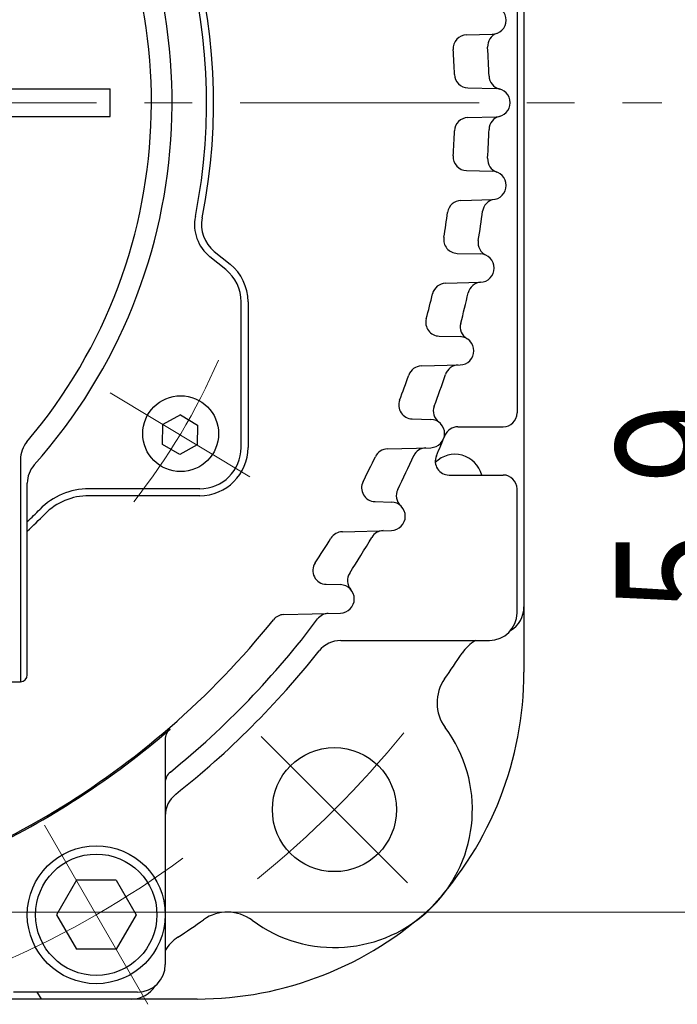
# Model space of a CAD drawing. Header units: millimetres. Extents: x 0 to 1300, y 0 to 891.
# Tile 83 of 148: x 216 to 264, y 535 to 606. Entities that reach past the tile are written whole.
import ezdxf

# ---------------------------------------------------------------- set-up
doc = ezdxf.new("R2010")
doc.units = ezdxf.units.MM
doc.header["$LTSCALE"] = 0.545669
doc.linetypes.add('CENTER', pattern=[50.8, 31.75, -6.35, 6.35, -6.35])
doc.layers.add('NoLayerName_001', color=7, linetype='Continuous')
doc.styles.get("Standard").update_dxf_attribs({"font": 'txt', "bigfont": 'extfont2'})
doc.dimstyles.get("Standard").update_dxf_attribs({"dimtxt": 2.5, "dimasz": 2.5, "dimexe": 1, "dimexo": 1, "dimtad": 1, "dimdec": 3, "dimzin": 0, "dimdsep": 46, "dimtxsty": 'Standard', "dimcen": 2.5, "dimadec": 3, "dimazin": 0, "dimtfac": 0.75, "dimtdec": 3, "dimtmove": 0, "dimatfit": 3, "dimfxl": 1, "dimarcsym": 0})

# ---------------------------------------------------------------- blocks, each defined once
blk = doc.blocks.new('_OPEN30')
at = {"color": 0, "linetype": 'ByBlock', "lineweight": -2}
for p, q in [((-1, 0.267949), (0, 0)), ((0, 0), (-1, -0.267949)), ((0, 0), (-1, 0))]:
    blk.add_line(p, q, dxfattribs=at)
blk = doc.blocks.new('*D35')
at = {"layer": 'Defpoints', "color": 0}
for p in [(262.5, 600), (273.399, 600), (208.15, 541.3)]:
    blk.add_point(p, dxfattribs=at)
at = {"layer": 'NoLayerName_001', "color": 0, "linetype": 'Continuous', "lineweight": 13}
for p, q in [((265.5, 600), (276.399, 600)), ((273.399, 547.3), (273.399, 594)), ((211.15, 541.3), (276.399, 541.3))]:
    blk.add_line(p, q, dxfattribs=at)
at = {"layer": 'NoLayerName_001', "color": 0, "lineweight": 13, "xscale": 6, "yscale": 6, "zscale": 6}
for p, rotation in [((273.399, 600), 90), ((273.399, 541.3), 270)]:
    blk.add_blockref('_OPEN30', p, dxfattribs=dict(at, rotation=rotation))
at = {"layer": 'NoLayerName_001', "color": 0, "lineweight": 13, "insert": (264.178, 570.65), "char_height": 10.5, "attachment_point": 5, "rotation": 90}
blk.add_mtext('\\W0.8000;５９', dxfattribs=at)
blk = doc.blocks.new('JZB_0012')
at = {"layer": 'NoLayerName_001', "color": 7, "linetype": 'Continuous', "lineweight": 25}
for p, q in [((3.557, 7.5), (2.113, 5)), ((6.443, 7.5), (3.557, 7.5)), ((6.443, 7.5), (7.887, 5)), ((2.113, 5), (3.557, 2.5)), ((7.887, 5), (6.443, 2.5)), ((6.443, 2.5), (3.557, 2.5))]:
    blk.add_line(p, q, dxfattribs=at)
for radius in [5, 4.4]:
    blk.add_circle((5, 5), radius, dxfattribs=at)

msp = doc.modelspace()

# ---------------------------------------------------------------- linework, layer by layer
at = {"layer": 'NoLayerName_001', "color": 7, "linetype": 'Continuous', "lineweight": 25}
for p, q in [((252.5, 641.33475), (252.5, 558.69325)), ((252, 622.5), (252, 577.5)), ((248.34755086, 604.92257248), (250.21418541, 604.97145203)), ((204.2, 601), (222.5, 601)), ((222.5, 599), (222.5, 601)), ((248.43836325, 601.07996719), (250.50054719, 601.025967)), ((204.2, 599), (222.5, 599)), ((248.43836325, 598.92003281), (250.50054719, 598.974033)), ((248.34755086, 595.07742752), (250.21418541, 595.02854797)), ((247.93592871, 592.91672597), (250.21418541, 592.97638422)), ((230.05134712, 589.21980958), (231.20148978, 588.28923427)), ((230.88699124, 587.90053043), (229.73684858, 588.83110575)), ((247.66102466, 589.07558766), (249.34714522, 589.03143504)), ((246.82491792, 586.91251644), (249.34714522, 586.97856329)), ((232, 575.00000698), (232, 585.56830745)), ((232.5, 585.56830745), (232.5, 575.00000698)), ((246.35816398, 583.07443944), (247.87441458, 583.03473502)), ((245.06976137, 580.90717392), (247.87441458, 580.98061635)), ((227.59776169, 577.36512584), (226.33535688, 576.66536343)), ((227.59776169, 577.36512584), (228.83497612, 576.62173241)), ((244.39690482, 577.0740397), (245.75007118, 577.03860579)), ((226.3101665, 575.22220759), (226.33535688, 576.66536343)), ((228.83497612, 576.62173241), (228.80978574, 575.17857657)), ((247.70589672, 576.5), (251, 576.5)), ((227.54738093, 574.47881416), (226.3101665, 575.22220759)), ((228.80978574, 575.17857657), (227.54738093, 574.47881416)), ((242.60842559, 574.90031628), (245.75007118, 574.98258316)), ((216, 574.12047141), (216, 558)), ((247.07348403, 573), (251, 573)), ((216.5, 558.5), (216.5, 572.40924068)), ((229, 572.00000698), (220.96640794, 572.00000698)), ((252, 563), (252, 572)), ((229, 571.50000698), (220.96640794, 571.50000698)), ((241.70618727, 571.07453613), (242.89920603, 571.04329584)), ((239.33954046, 568.89128835), (242.89920603, 568.98450148)), ((238.17051663, 565.07623237), (239.20177756, 565.04922785)), ((235.09531363, 562.87888037), (239.20177756, 562.98641192)), ((239.22040216, 561), (250, 561)), ((190.49953491, 558), (216, 558)), ((226.5, 553.81331361), (226.5, 537.5)), ((228.80675, 535), (145.506375, 535)), ((224.5, 535.5), (215.5, 535.5)), ((217.19321125, 535.5), (217.49998437, 535.00001857))]:
    msp.add_line(p, q, dxfattribs=at)
at = {"layer": 'NoLayerName_001', "color": 4, "linetype": 'CENTER', "lineweight": 13}
for p, q in [((204.2, 600), (262.5, 600)), ((222.50573141, 578.96643456), (232.63941121, 572.87750544)), ((244.06855086, 543.43144914), (233.46194914, 554.03805086)), ((217.75, 547.60546307), (225.25, 534.61508201))]:
    msp.add_line(p, q, dxfattribs=at)
at = {"layer": 'NoLayerName_001', "color": 7, "linetype": 'Continuous', "lineweight": 25}
for centre, radius in [((227.61835562, 575.99833251), 2.75), ((238.76525, 548.73475), 4.5)]:
    msp.add_circle(centre, radius, dxfattribs=at)
for centre, radius, start, end in [((187.5, 600), 39.5, 318.3301342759, 270), ((187.5, 600), 38, 319.6850908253, 271.4325437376), ((187.5, 600), 42, 348.6752060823, 45.4020552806), ((187.5, 600), 42.5, 348.6752060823, 45.4020552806), ((250.18731651, 605.9975339), 1.02643361, 270, 88.5), ((248.3737278, 603.92291515), 1, 91.5, 183.687241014), ((250.86821553, 604.0889193), 1, 109.633879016, 183.6919688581), ((187.5, 600), 60, 1.9537180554, 3.687241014), ((187.5, 600), 62.5, 1.7730204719, 3.6919688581), ((248.4645402, 602.07962451), 1, 181.9537180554, 268.5), ((250.96959876, 601.96469675), 1, 181.7730204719, 255.8336412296), ((250.4736813, 600), 1.0263187, 271.5, 88.5), ((248.4645402, 597.92037549), 1, 91.5, 178.0462819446), ((250.96959876, 598.03530325), 1, 104.1663587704, 178.2269795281), ((187.5, 600), 60, 356.312758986, 358.0462819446), ((187.5, 600), 62.5, 356.3080311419, 358.2269795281), ((248.3737278, 596.07708485), 1, 176.312758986, 268.5), ((250.86821553, 595.9110807), 1, 176.3080311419, 250.366120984), ((250.18731651, 594.0024661), 1.02643361, 271.5, 88.5), ((247.96210566, 591.91706864), 1, 91.5, 172.3855094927), ((250.49396718, 591.99936886), 1, 98.7037374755, 172.7618273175), ((187.5, 600), 60, 350.6362988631, 352.3855094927), ((187.5, 600), 62.5, 350.7926817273, 352.7618273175), ((231.62383982, 591.16332873), 3, 168.6752060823, 231.0238323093), ((231.62383982, 591.16332873), 2.5, 168.6752060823, 231.0238323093), ((247.68720161, 590.07524499), 1, 170.6362988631, 268.5), ((250.18185557, 589.83953827), 1, 170.7926817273, 244.842973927), ((249.32026705, 588.00499917), 1.02678773, 271.5, 88.5), ((229, 585.56830745), 3, 0, 51.0238323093), ((229, 585.56830745), 3.5, 0, 51.0238323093), ((249.43325295, 585.98136316), 1, 93.1956838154, 167.2459760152), ((246.85109487, 585.91285912), 1, 91.5, 166.6477724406), ((187.5, 600), 60, 344.8658222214, 346.6477724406), ((187.5, 600), 62.5, 345.172096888, 347.2459760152), ((246.38434092, 584.07409676), 1, 164.8658222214, 268.5), ((248.88537834, 583.74929769), 1, 165.172096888, 239.2086618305), ((247.84752008, 582.00767568), 1.0274114, 271.5, 88.5), ((245.09593832, 579.90751659), 1, 91.5, 160.7685498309), ((247.76061089, 579.9772935), 1, 91.5, 161.6199749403), ((187.5, 600), 60, 338.9337254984, 340.7685498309), ((187.5, 600), 62.5, 339.3815740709, 341.6199749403), ((244.42308177, 578.07369702), 1, 158.9337254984, 268.5), ((246.93259243, 577.63894106), 1, 159.3815740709, 233.3971929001), ((245.72315175, 576.01059448), 1.02836371, 271.5, 88.5), ((251, 577.5), 1, 270, 0), ((247.70589672, 575.5), 1, 90, 157.8567792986), ((187.5, 600), 64, 336.4218215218, 337.8567792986), ((218, 574.12047141), 2, 139.6850908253, 180), ((229, 575.00000698), 3.5, 270, 0), ((229, 575.00000698), 3, 270, 0), ((242.63460254, 573.90065895), 1, 91.5, 154.6682967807), ((245.4213099, 573.97363146), 1, 91.5, 155.8037037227), ((187.5, 600), 60, 332.7547567, 334.6682967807), ((187.5, 600), 62.5, 333.3382833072, 335.82978483), ((247.07348403, 574), 1, 156.4218215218, 270), ((247.5, 572.5045625), 2, 14.3425605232, 135.3366152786), ((218.5, 572.40924068), 2, 138.3301342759, 180), ((251, 572), 1, 0, 90), ((220.96640794, 567.00000698), 5, 90, 135.4020552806), ((241.73236422, 572.07419346), 1, 152.7547567, 268.5), ((220.96640794, 567.00000698), 4.5, 90, 135.4020552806), ((244.24813455, 571.50615461), 1, 153.3382833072, 227.3234405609), ((242.87225032, 570.01389866), 1.02975005, 271.5, 88.5), ((187.5, 600), 42, 313.6678152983, 315.4020552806), ((187.5, 600), 42.5, 313.0277849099, 315.4020552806), ((187.5, 600), 60, 326.2112145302, 328.2397052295), ((239.36571741, 567.89163103), 1, 91.5, 148.2397052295), ((187.5, 600), 62.5, 326.9266040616, 329.7070497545), ((242.32955899, 567.96924195), 1, 91.5, 149.7070497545), ((238.19669358, 566.07588969), 1, 146.2112145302, 268.5), ((240.71123451, 565.34722923), 1, 146.9266040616, 220.8676294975), ((239.17476919, 564.01781988), 1.03176153, 271.5, 88.5), ((250.5, 563.4310625), 2, 301.2658485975, 359.9999995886), ((235.12149058, 561.87922305), 1, 91.5, 141.3228936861), ((238.3477162, 561.96370474), 1, 91.5, 143.2019192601), ((250, 563), 2, 270, 0), ((187.5, 600), 60, 310.9756103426, 321.3228936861), ((187.5, 600), 62.5, 309.0443134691, 323.2019192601), ((239.22040216, 559), 2, 90, 141.5952958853), ((250.5245, 558.4288125), 3, 121.0116566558, 146.5910301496), ((187.5, 600), 64, 308.4047041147, 321.5952958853), ((187.5, 600), 72.5, 324.8077753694, 326.5910671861), ((216, 558.5), 0.5, 270, 0), ((227.5, 558.69325), 25, 317.1181244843, 359.9999783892), ((249.20034526, 556.48773282), 3, 144.8077753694, 216.6112616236), ((187.5, 600), 60, 291.1404725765, 310.9756103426), ((187.5, 600), 60.1, 295.184336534, 310.894214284), ((227.5, 553.81331361), 1, 130.894214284, 180), ((238.76524175, 548.73475825), 10, 233.3887383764, 36.6112616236), ((227.5, 550.68215333), 1, 129.0443134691, 180), ((228.5, 548.27959784), 2, 128.4047041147, 180), ((228.80675, 560), 25, 270.0000005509, 312.8818372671), ((231.01226718, 538.29965474), 3, 53.3887383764, 125.1922246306), ((187.5, 600), 72.5, 303.4089879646, 305.1922246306), ((229.0711875, 536.9755), 3, 123.4089713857, 148.9883433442), ((224.5, 537.5), 2, 270, 0), ((224.0689375, 537), 2, 269.9999998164, 328.7341514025)]:
    msp.add_arc(centre, radius, start, end, dxfattribs=at)
at = {"layer": 'NoLayerName_001', "color": 4, "linetype": 'CENTER', "lineweight": 13}
for radius, start, end in [(46.75, 321.7505955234, 336.4676460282), (72.5, 309.0701949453, 320.9298050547), (68, 293.6774050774, 306.3225949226)]:
    msp.add_arc((187.5, 600), radius, start, end, dxfattribs=at)

# ---------------------------------------------------------------- block references
at = {"layer": 'NoLayerName_001'}
msp.add_blockref('JZB_0012', (216.5, 536.11029053), dxfattribs=at)

# ---------------------------------------------------------------- dimensions: what is measured, and where the dimension line sits
at = {"layer": 'NoLayerName_001', "color": 3, "linetype": 'Continuous', "lineweight": 13}
dim = msp.add_linear_dim(base=(273.39943266, 600), p1=(208.14999905, 541.3), p2=(262.5, 600), angle=90, text='\\W0.8000;５９', dimstyle='Standard', override={"dimtxt": 10.5, "dimasz": 6, "dimexe": 3, "dimexo": 3, "dimgap": 3, "dimdec": 8, "dimzin": 8, "dimblk": 'OPEN30', "dimclrd": 0, "dimclre": 0, "dimclrt": 0, "dimtp": 0, "dimtm": 0, "dimlwd": 13, "dimlwe": 13}, dxfattribs=at)
dim.commit()
dim.dimension.update_dxf_attribs({"geometry": '*D35', "text_midpoint": (273.39943266, 570.64999977), "dimtype": 160})

doc.saveas('drawing.dxf')
